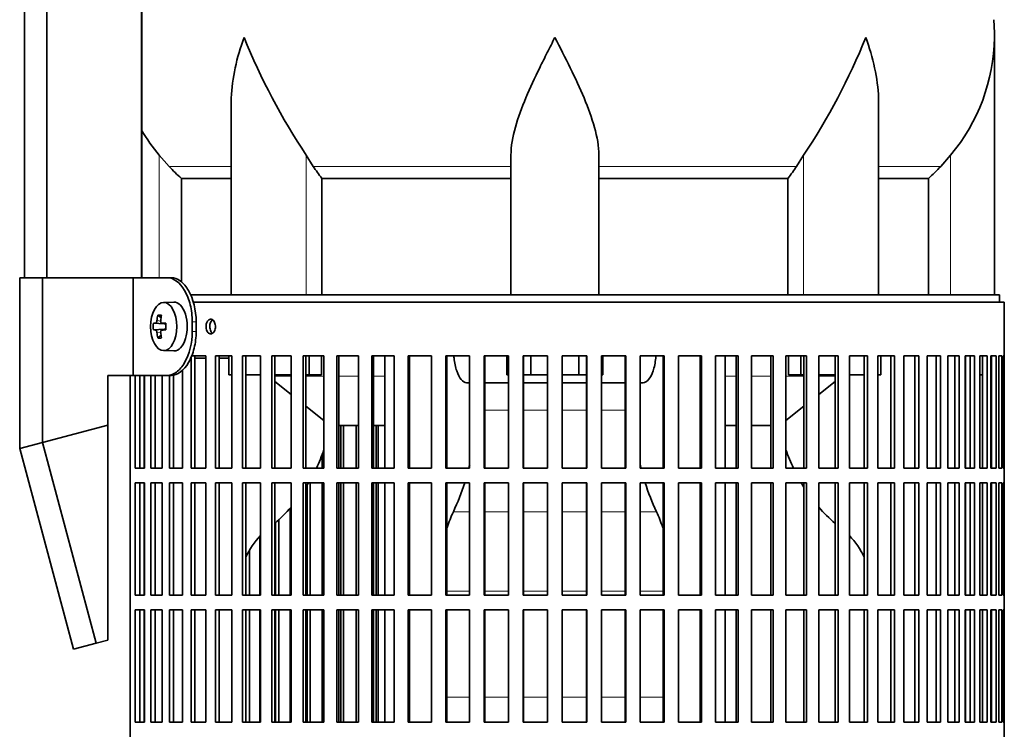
# Model space of a CAD drawing. Header units: millimetres. Extents: x -303 to -74, y -428 to 1006.
# Tile 15 of 26: x -127 to -87, y 252 to 281. Entities that reach past the tile are written whole.
import ezdxf

# ---------------------------------------------------------------- set-up
doc = ezdxf.new("R2010")
doc.units = ezdxf.units.MM
for name, color, linetype in [('LOW_134-18', 7, 'Continuous'), ('M5X8_UNI7687', 7, 'Continuous'), ('VSI134_DIFFUSORE', 7, 'Continuous'), ('VSI134_FILTRO_A', 7, 'Continuous'), ('VSI134_FILTRO_B', 7, 'Continuous'), ('VSI134_SUPPORTO_', 7, 'Continuous'), ('VSI134_TERMINALE', 7, 'Continuous')]:
    doc.layers.add(name, color=color, linetype=linetype)

# ---------------------------------------------------------------- blocks, each defined once
blk = doc.blocks.new('SE3')
at = {"layer": 'LOW_134-18', "color": 7, "linetype": 'Continuous', "lineweight": 35}
for p, q in [((-127.078, 270.577), (-127.078, 795.877)), ((-126.169, 270.577), (-126.169, 795.877)), ((-122.291, 795.877), (-122.291, 270.577)), ((-122.277, 296.877), (-122.277, 270.577))]:
    blk.add_line(p, q, dxfattribs=at)
at = {"layer": 'M5X8_UNI7687', "color": 7, "linetype": 'Continuous', "lineweight": 35}
for p, q in [((-120.974, 269.577), (-121.393, 269.563)), ((-121.626, 269.044), (-121.494, 268.936)), ((-121.805, 268.716), (-121.36, 268.684)), ((-121.457, 268.72), (-121.297, 268.702)), ((-121.805, 268.439), (-121.36, 268.47)), ((-121.626, 268.11), (-121.494, 268.218)), ((-121.297, 268.453), (-121.457, 268.435)), ((-121.393, 267.591), (-120.974, 267.577))]:
    blk.add_line(p, q, dxfattribs=at)
at = {"layer": 'M5X8_UNI7687', "color": 4, "linetype": 'Continuous', "lineweight": 9}
for p, q in [((-121.36, 268.684), (-121.717, 268.719)), ((-121.662, 268.819), (-121.504, 268.803)), ((-121.453, 268.719), (-121.297, 268.702)), ((-121.717, 268.435), (-121.36, 268.47)), ((-121.506, 268.351), (-121.662, 268.336)), ((-121.297, 268.453), (-121.453, 268.435))]:
    blk.add_line(p, q, dxfattribs=at)
at = {"layer": 'M5X8_UNI7687', "color": 7, "linetype": 'Continuous', "lineweight": 35}
blk.add_arc((-119.957, 268.577), 1.854, 175.7167, 184.2833, dxfattribs=at)
blk.add_ellipse((-121.383, 268.577), major_axis=(0, -0.986), ratio=0.544639, dxfattribs=at)
for centre, major_axis, ratio, start_param, end_param in [((-120.964, 268.577), (0, -1), 0.544639, 0, 3.159643), ((-119.91, 268.577), (0, 2), 0.882948, 1.335108, 1.449667), ((-120.295, 267.965), (-1.585, 0.958), 0.318449, -0.559729, -0.410036), ((-119.943, 268.577), (0, 2), 0.788011, 1.335108, 1.449667), ((-119.926, 268.546), (-1.994, 0.146), 0.047468, -0.453089, -0.33853), ((-119.926, 268.546), (-1.994, 0.146), 0.047468, -0.809907, -0.695348), ((-121.362, 268.785), (0.195, -0.02), 0.510424, 4.771824, 5.100533), ((-120.628, 268.577), (0, 1.852), 0.361923, 1.49595, 1.645642), ((-119.926, 268.608), (-1.994, -0.146), 0.047468, 0.33853, 0.453089), ((-119.91, 268.577), (0, -2), 0.882948, 4.833518, 4.948078), ((-120.295, 269.19), (-1.585, -0.958), 0.318449, 0.410036, 0.559729), ((-119.943, 268.577), (0, -2), 0.788011, 4.833518, 4.948078), ((-119.926, 268.608), (-1.994, -0.146), 0.047468, 0.695348, 0.809907), ((-121.362, 268.37), (0.195, 0.02), 0.510424, 1.182652, 1.511361)]:
    blk.add_ellipse(centre, major_axis=major_axis, ratio=ratio, start_param=start_param, end_param=end_param, dxfattribs=at)
for points in [[(-121.717, 268.719), (-121.715, 268.719), (-121.712, 268.72), (-121.708, 268.721), (-121.703, 268.724), (-121.699, 268.727), (-121.695, 268.731), (-121.691, 268.736), (-121.687, 268.742), (-121.683, 268.749), (-121.679, 268.756), (-121.675, 268.764), (-121.672, 268.773), (-121.67, 268.781), (-121.667, 268.79), (-121.665, 268.799), (-121.664, 268.809), (-121.663, 268.815), (-121.662, 268.819)], [(-121.508, 268.819), (-121.508, 268.815), (-121.508, 268.809), (-121.508, 268.799), (-121.508, 268.79), (-121.507, 268.781), (-121.505, 268.773), (-121.502, 268.764), (-121.499, 268.756), (-121.496, 268.749), (-121.492, 268.742), (-121.487, 268.736), (-121.482, 268.731), (-121.477, 268.727), (-121.472, 268.724), (-121.466, 268.721), (-121.46, 268.72), (-121.456, 268.719), (-121.453, 268.719)], [(-121.662, 268.336), (-121.663, 268.339), (-121.664, 268.346), (-121.665, 268.356), (-121.667, 268.365), (-121.67, 268.373), (-121.672, 268.382), (-121.675, 268.39), (-121.679, 268.398), (-121.683, 268.406), (-121.687, 268.413), (-121.691, 268.419), (-121.695, 268.424), (-121.699, 268.428), (-121.703, 268.431), (-121.708, 268.433), (-121.712, 268.435), (-121.715, 268.435), (-121.717, 268.435)], [(-121.453, 268.435), (-121.456, 268.435), (-121.46, 268.435), (-121.466, 268.433), (-121.472, 268.431), (-121.477, 268.428), (-121.482, 268.424), (-121.487, 268.419), (-121.492, 268.413), (-121.496, 268.406), (-121.499, 268.398), (-121.502, 268.39), (-121.505, 268.382), (-121.507, 268.373), (-121.508, 268.365), (-121.508, 268.356), (-121.508, 268.346), (-121.508, 268.339), (-121.508, 268.336)]]:
    blk.add_open_spline(points, degree=3, dxfattribs=at)
at = {"layer": 'VSI134_DIFFUSORE', "color": 7, "linetype": 'Continuous', "lineweight": 35}
for p, q in [((-87.365, 269.877), (-87.365, 280.424)), ((-118.62, 277.748), (-118.62, 269.877)), ((-92.11, 269.877), (-92.11, 277.748)), ((-121.163, 275.137), (-121.565, 275.596)), ((-115.263, 275.137), (-115.547, 275.596)), ((-107.165, 269.877), (-107.165, 275.596)), ((-103.565, 269.877), (-103.565, 275.596)), ((-95.183, 275.596), (-95.467, 275.137)), ((-89.165, 275.596), (-89.567, 275.137)), ((-120.659, 274.648), (-118.62, 274.648)), ((-120.659, 270.404), (-120.659, 274.648)), ((-114.907, 274.648), (-107.165, 274.648)), ((-114.907, 269.877), (-114.907, 274.648)), ((-103.565, 274.648), (-95.823, 274.648)), ((-95.823, 274.648), (-95.823, 269.877)), ((-92.11, 274.648), (-90.07, 274.648)), ((-90.07, 274.648), (-90.07, 269.877))]:
    blk.add_line(p, q, dxfattribs=at)
at = {"layer": 'VSI134_DIFFUSORE', "color": 4, "linetype": 'Continuous', "lineweight": 9}
for p, q in [((-121.565, 270.577), (-121.565, 275.596)), ((-115.547, 269.877), (-115.547, 275.596)), ((-95.183, 269.877), (-95.183, 275.596)), ((-89.165, 269.877), (-89.165, 275.596)), ((-118.62, 275.137), (-121.163, 275.137)), ((-107.165, 275.137), (-115.263, 275.137)), ((-103.565, 275.137), (-95.467, 275.137)), ((-92.11, 275.137), (-89.567, 275.137))]:
    blk.add_line(p, q, dxfattribs=at)
at = {"layer": 'VSI134_DIFFUSORE', "color": 7, "linetype": 'Continuous', "lineweight": 35}
for centre, radius, start, end in [((-95.065, 280.422), 7.7, 359.9861, 5.4174), ((-92.928, 290.611), 27.149, 202.0412, 213.5763), ((-117.801, 290.611), 27.149, 326.4237, 337.9588), ((-95.103, 280.56), 7.74, 320.1094, 358.9842), ((-115.627, 280.56), 7.74, 210.5496, 219.8906), ((-108.64, 279.581), 7.975, 213.8582, 218.2062), ((-102.09, 279.581), 7.975, 321.7938, 326.1418)]:
    blk.add_arc(centre, radius, start, end, dxfattribs=at)
for points, knots in [([(-118.62, 277.747), (-118.62, 277.812), (-118.619, 277.876), (-118.589, 278.75), (-118.392, 279.593), (-118.093, 280.422)], [0.4601729, 0.4601729, 0.4601729, 0.4601729, 0.5, 0.5, 1, 1, 1, 1]), ([(-107.165, 275.596), (-107.165, 275.963), (-107.093, 276.351), (-106.873, 277.138), (-106.725, 277.541), (-106.381, 278.361), (-106.19, 278.769), (-105.889, 279.385), (-105.786, 279.591), (-105.577, 280.005), (-105.47, 280.216), (-105.365, 280.422)], [0, 0, 0, 0, 0.25, 0.25, 0.5, 0.5, 0.75, 0.75, 0.875, 0.875, 1, 1, 1, 1]), ([(-103.565, 275.596), (-103.565, 275.963), (-103.635, 276.343), (-103.855, 277.134), (-104.004, 277.536), (-104.512, 278.751), (-104.942, 279.592), (-105.365, 280.422)], [0, 0, 0, 0, 0.25, 0.25, 0.5, 0.5, 1, 1, 1, 1]), ([(-92.11, 277.747), (-92.11, 277.812), (-92.111, 277.876), (-92.141, 278.75), (-92.338, 279.593), (-92.637, 280.422)], [0.4601729, 0.4601729, 0.4601729, 0.4601729, 0.5, 0.5, 1, 1, 1, 1])]:
    blk.add_open_spline(points, degree=3, knots=knots, dxfattribs=at)
for points in [[(-120.659, 274.648), (-120.834, 274.805), (-121.001, 274.968), (-121.163, 275.137)], [(-89.567, 275.137), (-89.728, 274.968), (-89.896, 274.805), (-90.07, 274.648)]]:
    blk.add_open_spline(points, degree=3, dxfattribs=at)
at = {"layer": 'VSI134_FILTRO_A', "color": 7, "linetype": 'Continuous', "lineweight": 35}
for p, q in [((-86.965, 269.577), (-120.184, 269.577)), ((-86.965, 229.377), (-86.965, 269.577)), ((-119.653, 267.377), (-120.262, 267.377)), ((-120.262, 267.323), (-120.262, 262.777)), ((-120.103, 267.377), (-120.103, 262.777)), ((-119.653, 267.377), (-119.653, 262.777)), ((-119.264, 267.377), (-119.264, 262.777)), ((-118.588, 267.377), (-119.264, 267.377)), ((-119.116, 267.377), (-119.116, 262.777)), ((-118.588, 267.377), (-118.588, 262.777)), ((-118.16, 267.377), (-118.16, 262.777)), ((-117.423, 267.377), (-118.16, 267.377)), ((-118.025, 267.377), (-118.025, 262.777)), ((-117.423, 267.377), (-117.423, 262.777)), ((-116.959, 267.377), (-116.959, 262.777)), ((-116.165, 267.377), (-116.959, 267.377)), ((-116.837, 267.377), (-116.837, 262.777)), ((-116.165, 267.377), (-116.165, 262.777)), ((-115.669, 267.377), (-115.669, 262.777)), ((-114.826, 267.377), (-115.669, 267.377)), ((-115.562, 267.377), (-115.562, 262.777)), ((-114.826, 267.377), (-114.826, 262.777)), ((-114.301, 267.377), (-114.301, 262.777)), ((-113.414, 267.377), (-114.301, 267.377)), ((-114.209, 267.377), (-114.209, 262.777)), ((-113.414, 267.377), (-113.414, 262.777)), ((-112.866, 267.377), (-112.866, 262.777)), ((-111.942, 267.377), (-112.866, 267.377)), ((-112.789, 267.377), (-112.789, 262.777)), ((-111.942, 267.377), (-111.942, 262.777)), ((-111.373, 267.377), (-111.373, 262.777)), ((-110.419, 267.377), (-111.373, 267.377)), ((-111.313, 267.377), (-111.313, 262.777)), ((-110.419, 267.377), (-110.419, 262.777)), ((-109.834, 267.377), (-109.834, 262.777)), ((-108.858, 267.377), (-109.834, 267.377)), ((-109.791, 267.377), (-109.791, 262.777)), ((-108.858, 267.377), (-108.858, 262.777)), ((-108.261, 267.377), (-108.261, 262.777)), ((-107.27, 267.377), (-108.261, 267.377)), ((-108.235, 267.377), (-108.235, 262.777)), ((-107.27, 267.377), (-107.27, 262.777)), ((-106.667, 267.377), (-106.667, 262.777)), ((-105.668, 267.377), (-106.667, 267.377)), ((-106.658, 267.377), (-106.658, 262.777)), ((-105.668, 267.377), (-105.668, 262.777)), ((-105.062, 267.377), (-105.062, 262.777)), ((-104.063, 267.377), (-105.062, 267.377)), ((-104.072, 267.377), (-104.072, 262.777)), ((-104.063, 267.377), (-104.063, 262.777)), ((-103.46, 267.377), (-103.46, 262.777)), ((-102.468, 267.377), (-103.46, 267.377)), ((-102.494, 267.377), (-102.494, 262.777)), ((-102.468, 267.377), (-102.468, 262.777)), ((-101.872, 267.377), (-101.872, 262.777)), ((-100.896, 267.377), (-101.872, 267.377)), ((-100.939, 267.377), (-100.939, 262.777)), ((-100.896, 267.377), (-100.896, 262.777)), ((-100.311, 267.377), (-100.311, 262.777)), ((-99.357, 267.377), (-100.311, 267.377)), ((-99.417, 267.377), (-99.417, 262.777)), ((-99.357, 267.377), (-99.357, 262.777)), ((-98.788, 267.377), (-98.788, 262.777)), ((-97.864, 267.377), (-98.788, 267.377)), ((-97.941, 267.377), (-97.941, 262.777)), ((-97.864, 267.377), (-97.864, 262.777)), ((-97.315, 267.377), (-97.315, 262.777)), ((-96.428, 267.377), (-97.315, 267.377)), ((-96.521, 267.377), (-96.521, 262.777)), ((-96.428, 267.377), (-96.428, 262.777)), ((-95.904, 267.377), (-95.904, 262.777)), ((-95.061, 267.377), (-95.904, 267.377)), ((-95.168, 267.377), (-95.168, 262.777)), ((-95.061, 267.377), (-95.061, 262.777)), ((-94.564, 267.377), (-94.564, 262.777)), ((-93.771, 267.377), (-94.564, 267.377)), ((-93.893, 267.377), (-93.893, 262.777)), ((-93.771, 267.377), (-93.771, 262.777)), ((-93.307, 267.377), (-93.307, 262.777)), ((-92.57, 267.377), (-93.307, 267.377)), ((-92.705, 267.377), (-92.705, 262.777)), ((-92.57, 267.377), (-92.57, 262.777)), ((-91.466, 267.377), (-92.142, 267.377)), ((-92.142, 267.377), (-92.142, 262.777)), ((-91.614, 267.377), (-91.614, 262.777)), ((-91.466, 267.377), (-91.466, 262.777)), ((-90.468, 267.377), (-91.077, 267.377)), ((-91.077, 267.377), (-91.077, 262.777)), ((-90.627, 267.377), (-90.627, 262.777)), ((-90.468, 267.377), (-90.468, 262.777)), ((-89.584, 267.377), (-90.121, 267.377)), ((-90.121, 267.377), (-90.121, 262.777)), ((-89.752, 267.377), (-89.752, 262.777)), ((-89.584, 267.377), (-89.584, 262.777)), ((-88.819, 267.377), (-89.281, 267.377)), ((-89.281, 267.377), (-89.281, 262.777)), ((-88.997, 267.377), (-88.997, 262.777)), ((-88.819, 267.377), (-88.819, 262.777)), ((-88.18, 267.377), (-88.563, 267.377)), ((-88.563, 267.377), (-88.563, 262.777)), ((-88.365, 267.377), (-88.365, 262.777)), ((-88.18, 267.377), (-88.18, 262.777)), ((-87.673, 267.377), (-87.973, 267.377)), ((-87.973, 267.377), (-87.973, 262.777)), ((-87.863, 267.377), (-87.863, 262.777)), ((-87.673, 267.377), (-87.673, 262.777)), ((-87.299, 267.377), (-87.516, 267.377)), ((-87.516, 267.377), (-87.516, 262.777)), ((-87.495, 267.377), (-87.495, 262.777)), ((-87.299, 267.377), (-87.299, 262.777)), ((-87.064, 267.377), (-87.194, 267.377)), ((-87.194, 267.377), (-87.194, 262.777)), ((-87.064, 267.377), (-87.064, 262.777)), ((-86.967, 267.377), (-87.011, 267.377)), ((-87.011, 267.377), (-87.011, 262.777)), ((-86.967, 267.377), (-86.967, 262.777)), ((-122.762, 266.577), (-122.762, 231.132)), ((-122.549, 266.577), (-122.549, 262.777)), ((-122.364, 266.577), (-122.364, 262.777)), ((-122.167, 266.577), (-122.167, 262.777)), ((-121.911, 266.577), (-121.911, 262.777)), ((-121.733, 266.577), (-121.733, 262.777)), ((-121.449, 266.577), (-121.449, 262.777)), ((-121.146, 266.577), (-121.146, 262.777)), ((-120.977, 266.596), (-120.977, 262.777)), ((-120.609, 266.796), (-120.609, 262.777)), ((-122.167, 262.777), (-122.549, 262.777)), ((-121.449, 262.777), (-121.911, 262.777)), ((-120.609, 262.777), (-121.146, 262.777)), ((-119.653, 262.777), (-120.262, 262.777)), ((-118.588, 262.777), (-119.264, 262.777)), ((-117.423, 262.777), (-118.16, 262.777)), ((-116.165, 262.777), (-116.959, 262.777)), ((-114.826, 262.777), (-115.669, 262.777)), ((-113.414, 262.777), (-114.301, 262.777)), ((-111.942, 262.777), (-112.866, 262.777)), ((-110.419, 262.777), (-111.373, 262.777)), ((-108.858, 262.777), (-109.834, 262.777)), ((-107.27, 262.777), (-108.261, 262.777)), ((-105.668, 262.777), (-106.667, 262.777)), ((-104.063, 262.777), (-105.062, 262.777)), ((-102.468, 262.777), (-103.46, 262.777)), ((-100.896, 262.777), (-101.872, 262.777)), ((-99.357, 262.777), (-100.311, 262.777)), ((-97.864, 262.777), (-98.788, 262.777)), ((-96.428, 262.777), (-97.315, 262.777)), ((-95.061, 262.777), (-95.904, 262.777)), ((-93.771, 262.777), (-94.564, 262.777)), ((-92.57, 262.777), (-93.307, 262.777)), ((-91.466, 262.777), (-92.142, 262.777)), ((-90.468, 262.777), (-91.077, 262.777)), ((-89.584, 262.777), (-90.121, 262.777)), ((-88.819, 262.777), (-89.281, 262.777)), ((-88.18, 262.777), (-88.563, 262.777)), ((-87.673, 262.777), (-87.973, 262.777)), ((-87.299, 262.777), (-87.516, 262.777)), ((-87.064, 262.777), (-87.194, 262.777)), ((-86.967, 262.777), (-87.011, 262.777)), ((-122.549, 262.177), (-122.549, 257.577)), ((-122.167, 262.177), (-122.549, 262.177)), ((-122.364, 262.177), (-122.364, 257.577)), ((-122.167, 262.177), (-122.167, 257.577)), ((-121.911, 262.177), (-121.911, 257.577)), ((-121.449, 262.177), (-121.911, 262.177)), ((-121.733, 262.177), (-121.733, 257.577)), ((-121.449, 262.177), (-121.449, 257.577)), ((-121.146, 262.177), (-121.146, 257.577)), ((-120.609, 262.177), (-121.146, 262.177)), ((-120.977, 262.177), (-120.977, 257.577)), ((-120.609, 262.177), (-120.609, 257.577)), ((-120.262, 262.177), (-120.262, 257.577)), ((-119.653, 262.177), (-120.262, 262.177)), ((-120.103, 262.177), (-120.103, 257.577)), ((-119.653, 262.177), (-119.653, 257.577)), ((-119.264, 262.177), (-119.264, 257.577)), ((-118.588, 262.177), (-119.264, 262.177)), ((-119.116, 262.177), (-119.116, 257.577)), ((-118.588, 262.177), (-118.588, 257.577)), ((-118.16, 262.177), (-118.16, 257.577)), ((-117.423, 262.177), (-118.16, 262.177)), ((-118.025, 262.177), (-118.025, 257.577)), ((-117.423, 262.177), (-117.423, 257.577)), ((-116.959, 262.177), (-116.959, 257.577)), ((-116.165, 262.177), (-116.959, 262.177)), ((-116.837, 262.177), (-116.837, 257.577)), ((-116.165, 262.177), (-116.165, 257.577)), ((-115.669, 262.177), (-115.669, 257.577)), ((-114.826, 262.177), (-115.669, 262.177)), ((-115.562, 262.177), (-115.562, 257.577)), ((-114.826, 262.177), (-114.826, 257.577)), ((-114.301, 262.177), (-114.301, 257.577)), ((-113.414, 262.177), (-114.301, 262.177)), ((-114.209, 262.177), (-114.209, 257.577)), ((-113.414, 262.177), (-113.414, 257.577)), ((-112.866, 262.177), (-112.866, 257.577)), ((-111.942, 262.177), (-112.866, 262.177)), ((-112.789, 262.177), (-112.789, 257.577)), ((-111.942, 262.177), (-111.942, 257.577)), ((-111.373, 262.177), (-111.373, 257.577)), ((-110.419, 262.177), (-111.373, 262.177)), ((-111.313, 262.177), (-111.313, 257.577)), ((-110.419, 262.177), (-110.419, 257.577)), ((-109.834, 262.177), (-109.834, 257.577)), ((-108.858, 262.177), (-109.834, 262.177)), ((-109.791, 262.177), (-109.791, 257.577)), ((-108.858, 262.177), (-108.858, 257.577)), ((-108.261, 262.177), (-108.261, 257.577)), ((-107.27, 262.177), (-108.261, 262.177)), ((-108.235, 262.177), (-108.235, 257.577)), ((-107.27, 262.177), (-107.27, 257.577)), ((-106.667, 262.177), (-106.667, 257.577)), ((-105.668, 262.177), (-106.667, 262.177)), ((-106.658, 262.177), (-106.658, 257.577)), ((-105.668, 262.177), (-105.668, 257.577)), ((-105.062, 262.177), (-105.062, 257.577)), ((-104.063, 262.177), (-105.062, 262.177)), ((-104.072, 262.177), (-104.072, 257.577)), ((-104.063, 262.177), (-104.063, 257.577)), ((-103.46, 262.177), (-103.46, 257.577)), ((-102.468, 262.177), (-103.46, 262.177)), ((-102.494, 262.177), (-102.494, 257.577)), ((-102.468, 262.177), (-102.468, 257.577)), ((-101.872, 262.177), (-101.872, 257.577)), ((-100.896, 262.177), (-101.872, 262.177)), ((-100.939, 262.177), (-100.939, 257.577)), ((-100.896, 262.177), (-100.896, 257.577)), ((-100.311, 262.177), (-100.311, 257.577)), ((-99.357, 262.177), (-100.311, 262.177)), ((-99.417, 262.177), (-99.417, 257.577)), ((-99.357, 262.177), (-99.357, 257.577)), ((-98.788, 262.177), (-98.788, 257.577)), ((-97.864, 262.177), (-98.788, 262.177)), ((-97.941, 262.177), (-97.941, 257.577)), ((-97.864, 262.177), (-97.864, 257.577)), ((-97.315, 262.177), (-97.315, 257.577)), ((-96.428, 262.177), (-97.315, 262.177)), ((-96.521, 262.177), (-96.521, 257.577)), ((-96.428, 262.177), (-96.428, 257.577)), ((-95.904, 262.177), (-95.904, 257.577)), ((-95.061, 262.177), (-95.904, 262.177)), ((-95.168, 262.177), (-95.168, 257.577)), ((-95.061, 262.177), (-95.061, 257.577)), ((-94.564, 262.177), (-94.564, 257.577)), ((-93.771, 262.177), (-94.564, 262.177)), ((-93.893, 262.177), (-93.893, 257.577)), ((-93.771, 262.177), (-93.771, 257.577)), ((-93.307, 262.177), (-93.307, 257.577)), ((-92.57, 262.177), (-93.307, 262.177)), ((-92.705, 262.177), (-92.705, 257.577)), ((-92.57, 262.177), (-92.57, 257.577)), ((-91.466, 262.177), (-92.142, 262.177)), ((-92.142, 262.177), (-92.142, 257.577)), ((-91.614, 262.177), (-91.614, 257.577)), ((-91.466, 262.177), (-91.466, 257.577)), ((-90.468, 262.177), (-91.077, 262.177)), ((-91.077, 262.177), (-91.077, 257.577)), ((-90.627, 262.177), (-90.627, 257.577)), ((-90.468, 262.177), (-90.468, 257.577)), ((-89.584, 262.177), (-90.121, 262.177)), ((-90.121, 262.177), (-90.121, 257.577)), ((-89.752, 262.177), (-89.752, 257.577)), ((-89.584, 262.177), (-89.584, 257.577)), ((-88.819, 262.177), (-89.281, 262.177)), ((-89.281, 262.177), (-89.281, 257.577)), ((-88.997, 262.177), (-88.997, 257.577)), ((-88.819, 262.177), (-88.819, 257.577)), ((-88.18, 262.177), (-88.563, 262.177)), ((-88.563, 262.177), (-88.563, 257.577)), ((-88.365, 262.177), (-88.365, 257.577)), ((-88.18, 262.177), (-88.18, 257.577)), ((-87.673, 262.177), (-87.973, 262.177)), ((-87.973, 262.177), (-87.973, 257.577)), ((-87.863, 262.177), (-87.863, 257.577)), ((-87.673, 262.177), (-87.673, 257.577)), ((-87.299, 262.177), (-87.516, 262.177)), ((-87.516, 262.177), (-87.516, 257.577)), ((-87.495, 262.177), (-87.495, 257.577)), ((-87.299, 262.177), (-87.299, 257.577)), ((-87.064, 262.177), (-87.194, 262.177)), ((-87.194, 262.177), (-87.194, 257.577)), ((-87.064, 262.177), (-87.064, 257.577)), ((-86.967, 262.177), (-87.011, 262.177)), ((-87.011, 262.177), (-87.011, 257.577)), ((-86.967, 262.177), (-86.967, 257.577)), ((-122.167, 257.577), (-122.549, 257.577)), ((-121.449, 257.577), (-121.911, 257.577)), ((-120.609, 257.577), (-121.146, 257.577)), ((-119.653, 257.577), (-120.262, 257.577)), ((-118.588, 257.577), (-119.264, 257.577)), ((-117.423, 257.577), (-118.16, 257.577)), ((-116.165, 257.577), (-116.959, 257.577)), ((-114.826, 257.577), (-115.669, 257.577)), ((-113.414, 257.577), (-114.301, 257.577)), ((-111.942, 257.577), (-112.866, 257.577)), ((-110.419, 257.577), (-111.373, 257.577)), ((-108.858, 257.577), (-109.834, 257.577)), ((-107.27, 257.577), (-108.261, 257.577)), ((-105.668, 257.577), (-106.667, 257.577)), ((-104.063, 257.577), (-105.062, 257.577)), ((-102.468, 257.577), (-103.46, 257.577)), ((-100.896, 257.577), (-101.872, 257.577)), ((-99.357, 257.577), (-100.311, 257.577)), ((-97.864, 257.577), (-98.788, 257.577)), ((-96.428, 257.577), (-97.315, 257.577)), ((-95.061, 257.577), (-95.904, 257.577)), ((-93.771, 257.577), (-94.564, 257.577)), ((-92.57, 257.577), (-93.307, 257.577)), ((-91.466, 257.577), (-92.142, 257.577)), ((-90.468, 257.577), (-91.077, 257.577)), ((-89.584, 257.577), (-90.121, 257.577)), ((-88.819, 257.577), (-89.281, 257.577)), ((-88.18, 257.577), (-88.563, 257.577)), ((-87.673, 257.577), (-87.973, 257.577)), ((-87.299, 257.577), (-87.516, 257.577)), ((-87.064, 257.577), (-87.194, 257.577)), ((-86.967, 257.577), (-87.011, 257.577)), ((-122.549, 256.977), (-122.549, 252.377)), ((-122.167, 256.977), (-122.549, 256.977)), ((-122.364, 256.977), (-122.364, 252.377)), ((-122.167, 256.977), (-122.167, 252.377)), ((-121.911, 256.977), (-121.911, 252.377)), ((-121.449, 256.977), (-121.911, 256.977)), ((-121.733, 256.977), (-121.733, 252.377)), ((-121.449, 256.977), (-121.449, 252.377)), ((-121.146, 256.977), (-121.146, 252.377)), ((-120.609, 256.977), (-121.146, 256.977)), ((-120.977, 256.977), (-120.977, 252.377)), ((-120.609, 256.977), (-120.609, 252.377)), ((-120.262, 256.977), (-120.262, 252.377)), ((-119.653, 256.977), (-120.262, 256.977)), ((-120.103, 256.977), (-120.103, 252.377)), ((-119.653, 256.977), (-119.653, 252.377)), ((-119.264, 256.977), (-119.264, 252.377)), ((-118.588, 256.977), (-119.264, 256.977)), ((-119.116, 256.977), (-119.116, 252.377)), ((-118.588, 256.977), (-118.588, 252.377)), ((-118.16, 256.977), (-118.16, 252.377)), ((-117.423, 256.977), (-118.16, 256.977)), ((-118.025, 256.977), (-118.025, 252.377)), ((-117.423, 256.977), (-117.423, 252.377)), ((-116.959, 256.977), (-116.959, 252.377)), ((-116.165, 256.977), (-116.959, 256.977)), ((-116.837, 256.977), (-116.837, 252.377)), ((-116.165, 256.977), (-116.165, 252.377)), ((-115.669, 256.977), (-115.669, 252.377)), ((-114.826, 256.977), (-115.669, 256.977)), ((-115.562, 256.977), (-115.562, 252.377)), ((-114.826, 256.977), (-114.826, 252.377)), ((-114.301, 256.977), (-114.301, 252.377)), ((-113.414, 256.977), (-114.301, 256.977)), ((-114.209, 256.977), (-114.209, 252.377)), ((-113.414, 256.977), (-113.414, 252.377)), ((-112.866, 256.977), (-112.866, 252.377)), ((-111.942, 256.977), (-112.866, 256.977)), ((-112.789, 256.977), (-112.789, 252.377)), ((-111.942, 256.977), (-111.942, 252.377)), ((-111.373, 256.977), (-111.373, 252.377)), ((-110.419, 256.977), (-111.373, 256.977)), ((-111.313, 256.977), (-111.313, 252.377)), ((-110.419, 256.977), (-110.419, 252.377)), ((-109.834, 256.977), (-109.834, 252.377)), ((-108.858, 256.977), (-109.834, 256.977)), ((-109.791, 256.977), (-109.791, 252.377)), ((-108.858, 256.977), (-108.858, 252.377)), ((-108.261, 256.977), (-108.261, 252.377)), ((-107.27, 256.977), (-108.261, 256.977)), ((-108.235, 256.977), (-108.235, 252.377)), ((-107.27, 256.977), (-107.27, 252.377)), ((-106.667, 256.977), (-106.667, 252.377)), ((-105.668, 256.977), (-106.667, 256.977)), ((-106.658, 256.977), (-106.658, 252.377)), ((-105.668, 256.977), (-105.668, 252.377)), ((-105.062, 256.977), (-105.062, 252.377)), ((-104.063, 256.977), (-105.062, 256.977)), ((-104.072, 256.977), (-104.072, 252.377)), ((-104.063, 256.977), (-104.063, 252.377)), ((-103.46, 256.977), (-103.46, 252.377)), ((-102.468, 256.977), (-103.46, 256.977)), ((-102.494, 256.977), (-102.494, 252.377)), ((-102.468, 256.977), (-102.468, 252.377)), ((-101.872, 256.977), (-101.872, 252.377)), ((-100.896, 256.977), (-101.872, 256.977)), ((-100.939, 256.977), (-100.939, 252.377)), ((-100.896, 256.977), (-100.896, 252.377)), ((-100.311, 256.977), (-100.311, 252.377)), ((-99.357, 256.977), (-100.311, 256.977)), ((-99.417, 256.977), (-99.417, 252.377)), ((-99.357, 256.977), (-99.357, 252.377)), ((-98.788, 256.977), (-98.788, 252.377)), ((-97.864, 256.977), (-98.788, 256.977)), ((-97.941, 256.977), (-97.941, 252.377)), ((-97.864, 256.977), (-97.864, 252.377)), ((-97.315, 256.977), (-97.315, 252.377)), ((-96.428, 256.977), (-97.315, 256.977)), ((-96.521, 256.977), (-96.521, 252.377)), ((-96.428, 256.977), (-96.428, 252.377)), ((-95.904, 256.977), (-95.904, 252.377)), ((-95.061, 256.977), (-95.904, 256.977)), ((-95.168, 256.977), (-95.168, 252.377)), ((-95.061, 256.977), (-95.061, 252.377)), ((-94.564, 256.977), (-94.564, 252.377)), ((-93.771, 256.977), (-94.564, 256.977)), ((-93.893, 256.977), (-93.893, 252.377)), ((-93.771, 256.977), (-93.771, 252.377)), ((-93.307, 256.977), (-93.307, 252.377)), ((-92.57, 256.977), (-93.307, 256.977)), ((-92.705, 256.977), (-92.705, 252.377)), ((-92.57, 256.977), (-92.57, 252.377)), ((-91.466, 256.977), (-92.142, 256.977)), ((-92.142, 256.977), (-92.142, 252.377)), ((-91.614, 256.977), (-91.614, 252.377)), ((-91.466, 256.977), (-91.466, 252.377)), ((-90.468, 256.977), (-91.077, 256.977)), ((-91.077, 256.977), (-91.077, 252.377)), ((-90.627, 256.977), (-90.627, 252.377)), ((-90.468, 256.977), (-90.468, 252.377)), ((-89.584, 256.977), (-90.121, 256.977)), ((-90.121, 256.977), (-90.121, 252.377)), ((-89.752, 256.977), (-89.752, 252.377)), ((-89.584, 256.977), (-89.584, 252.377)), ((-88.819, 256.977), (-89.281, 256.977)), ((-89.281, 256.977), (-89.281, 252.377)), ((-88.997, 256.977), (-88.997, 252.377)), ((-88.819, 256.977), (-88.819, 252.377)), ((-88.18, 256.977), (-88.563, 256.977)), ((-88.563, 256.977), (-88.563, 252.377)), ((-88.365, 256.977), (-88.365, 252.377)), ((-88.18, 256.977), (-88.18, 252.377)), ((-87.673, 256.977), (-87.973, 256.977)), ((-87.973, 256.977), (-87.973, 252.377)), ((-87.863, 256.977), (-87.863, 252.377)), ((-87.673, 256.977), (-87.673, 252.377)), ((-87.299, 256.977), (-87.516, 256.977)), ((-87.516, 256.977), (-87.516, 252.377)), ((-87.495, 256.977), (-87.495, 252.377)), ((-87.299, 256.977), (-87.299, 252.377)), ((-87.064, 256.977), (-87.194, 256.977)), ((-87.194, 256.977), (-87.194, 252.377)), ((-87.064, 256.977), (-87.064, 252.377)), ((-86.967, 256.977), (-87.011, 256.977)), ((-87.011, 256.977), (-87.011, 252.377)), ((-86.967, 256.977), (-86.967, 252.377)), ((-122.167, 252.377), (-122.549, 252.377)), ((-121.449, 252.377), (-121.911, 252.377)), ((-120.609, 252.377), (-121.146, 252.377)), ((-119.653, 252.377), (-120.262, 252.377)), ((-118.588, 252.377), (-119.264, 252.377)), ((-117.423, 252.377), (-118.16, 252.377)), ((-116.165, 252.377), (-116.959, 252.377)), ((-114.826, 252.377), (-115.669, 252.377)), ((-113.414, 252.377), (-114.301, 252.377)), ((-111.942, 252.377), (-112.866, 252.377)), ((-110.419, 252.377), (-111.373, 252.377)), ((-108.858, 252.377), (-109.834, 252.377)), ((-107.27, 252.377), (-108.261, 252.377)), ((-105.668, 252.377), (-106.667, 252.377)), ((-104.063, 252.377), (-105.062, 252.377)), ((-102.468, 252.377), (-103.46, 252.377)), ((-100.896, 252.377), (-101.872, 252.377)), ((-99.357, 252.377), (-100.311, 252.377)), ((-97.864, 252.377), (-98.788, 252.377)), ((-96.428, 252.377), (-97.315, 252.377)), ((-95.061, 252.377), (-95.904, 252.377)), ((-93.771, 252.377), (-94.564, 252.377)), ((-92.57, 252.377), (-93.307, 252.377)), ((-91.466, 252.377), (-92.142, 252.377)), ((-90.468, 252.377), (-91.077, 252.377)), ((-89.584, 252.377), (-90.121, 252.377)), ((-88.819, 252.377), (-89.281, 252.377)), ((-88.18, 252.377), (-88.563, 252.377)), ((-87.673, 252.377), (-87.973, 252.377)), ((-87.299, 252.377), (-87.516, 252.377)), ((-87.064, 252.377), (-87.194, 252.377)), ((-86.967, 252.377), (-87.011, 252.377))]:
    blk.add_line(p, q, dxfattribs=at)
for points, knots in [([(-119.651, 268.577), (-119.651, 268.611), (-119.647, 268.645), (-119.64, 268.677), (-119.633, 268.708), (-119.623, 268.738), (-119.61, 268.765), (-119.596, 268.791), (-119.58, 268.814), (-119.562, 268.832), (-119.544, 268.849), (-119.523, 268.863), (-119.502, 268.87), (-119.481, 268.877), (-119.459, 268.879), (-119.438, 268.875), (-119.416, 268.871), (-119.395, 268.862), (-119.375, 268.847), (-119.356, 268.832), (-119.337, 268.812), (-119.322, 268.788), (-119.307, 268.764), (-119.294, 268.736), (-119.284, 268.706), (-119.275, 268.676), (-119.269, 268.642), (-119.266, 268.609), (-119.266, 268.598), (-119.265, 268.588), (-119.265, 268.577), (-119.265, 268.544), (-119.269, 268.51), (-119.276, 268.478), (-119.284, 268.446), (-119.295, 268.416), (-119.308, 268.39), (-119.322, 268.364), (-119.339, 268.341), (-119.357, 268.323), (-119.376, 268.305), (-119.397, 268.292), (-119.418, 268.285), (-119.439, 268.277), (-119.461, 268.275), (-119.482, 268.279), (-119.504, 268.283), (-119.525, 268.293), (-119.544, 268.308), (-119.563, 268.322), (-119.581, 268.342), (-119.596, 268.366), (-119.611, 268.39), (-119.624, 268.418), (-119.633, 268.449), (-119.642, 268.479), (-119.648, 268.512), (-119.65, 268.546), (-119.651, 268.556), (-119.651, 268.567), (-119.651, 268.577)], [0, 0, 0, 0, 0.053705, 0.053705, 0.053705, 0.107409, 0.107409, 0.107409, 0.161118, 0.161118, 0.161118, 0.21483, 0.21483, 0.21483, 0.268537, 0.268537, 0.268537, 0.322238, 0.322238, 0.322238, 0.375943, 0.375943, 0.375943, 0.429653, 0.429653, 0.429653, 0.483364, 0.483364, 0.483364, 0.5, 0.5, 0.5, 0.553705, 0.553705, 0.553705, 0.607409, 0.607409, 0.607409, 0.661118, 0.661118, 0.661118, 0.71483, 0.71483, 0.71483, 0.768537, 0.768537, 0.768537, 0.822238, 0.822238, 0.822238, 0.875943, 0.875943, 0.875943, 0.929653, 0.929653, 0.929653, 0.983364, 0.983364, 0.983364, 1, 1, 1, 1]), ([(-119.384, 268.852), (-119.386, 268.851), (-119.389, 268.849), (-119.391, 268.847), (-119.41, 268.832), (-119.428, 268.812), (-119.443, 268.788), (-119.458, 268.764), (-119.471, 268.736), (-119.48, 268.706), (-119.489, 268.676), (-119.495, 268.642), (-119.497, 268.609), (-119.497, 268.598), (-119.498, 268.588), (-119.498, 268.577), (-119.498, 268.544), (-119.494, 268.51), (-119.487, 268.478), (-119.48, 268.446), (-119.47, 268.416), (-119.456, 268.39), (-119.443, 268.364), (-119.427, 268.341), (-119.409, 268.323), (-119.401, 268.315), (-119.393, 268.309), (-119.384, 268.303)], [0.3155206, 0.3155206, 0.3155206, 0.3155206, 0.3222379, 0.3222379, 0.3222379, 0.3759422, 0.3759422, 0.3759422, 0.429653, 0.429653, 0.429653, 0.483364, 0.483364, 0.483364, 0.5, 0.5, 0.5, 0.5537044, 0.5537044, 0.5537044, 0.6074086, 0.6074086, 0.6074086, 0.6611174, 0.6611174, 0.6611174, 0.6840717, 0.6840717, 0.6840717, 0.6840717])]:
    blk.add_open_spline(points, degree=3, knots=knots, dxfattribs=at)
at = {"layer": 'VSI134_FILTRO_B', "color": 7, "linetype": 'Continuous', "lineweight": 35}
for p, q in [((-114.128, 264.519), (-114.128, 262.777)), ((-114.028, 264.519), (-114.028, 262.777)), ((-113.507, 264.519), (-113.507, 262.777)), ((-112.685, 264.519), (-112.685, 262.777)), ((-112.6, 264.519), (-112.6, 262.777)), ((-114.894, 263.334), (-114.894, 262.777)), ((-115.505, 262.085), (-115.505, 257.577)), ((-115.39, 262.177), (-115.39, 257.577)), ((-114.894, 262.177), (-114.894, 257.577)), ((-114.128, 262.177), (-114.128, 257.577)), ((-114.028, 262.177), (-114.028, 257.577)), ((-113.507, 262.177), (-113.507, 257.577)), ((-112.685, 262.177), (-112.685, 257.577)), ((-112.6, 262.177), (-112.6, 257.577)), ((-116.21, 261.133), (-116.21, 257.577)), ((-116.805, 260.538), (-116.805, 257.577)), ((-116.676, 260.655), (-116.676, 257.577)), ((-117.442, 259.991), (-117.442, 257.577)), ((-117.876, 259.416), (-117.876, 257.577)), ((-118.017, 259.14), (-118.017, 257.577)), ((-118.017, 256.977), (-118.017, 252.377)), ((-117.876, 256.977), (-117.876, 252.377)), ((-117.442, 256.977), (-117.442, 252.377)), ((-116.805, 256.977), (-116.805, 252.377)), ((-116.676, 256.977), (-116.676, 252.377)), ((-116.21, 256.977), (-116.21, 252.377)), ((-115.505, 256.977), (-115.505, 252.377)), ((-115.39, 256.977), (-115.39, 252.377)), ((-114.894, 256.977), (-114.894, 252.377)), ((-114.128, 256.977), (-114.128, 252.377)), ((-114.028, 256.977), (-114.028, 252.377)), ((-113.507, 256.977), (-113.507, 252.377)), ((-112.685, 256.977), (-112.685, 252.377)), ((-112.6, 256.977), (-112.6, 252.377))]:
    blk.add_line(p, q, dxfattribs=at)
at = {"layer": 'VSI134_SUPPORTO_', "color": 7, "linetype": 'Continuous', "lineweight": 35}
for p, q in [((-87.165, 269.877), (-120.292, 269.877)), ((-87.165, 269.577), (-87.165, 269.877)), ((-118.716, 266.597), (-118.716, 267.377)), ((-115.432, 266.597), (-115.432, 267.377)), ((-114.924, 266.597), (-114.924, 267.377)), ((-112.33, 262.777), (-112.33, 267.377)), ((-107.328, 266.597), (-107.328, 267.377)), ((-106.346, 266.597), (-106.346, 267.377)), ((-104.383, 266.597), (-104.383, 267.377)), ((-103.402, 266.597), (-103.402, 267.377)), ((-98.4, 262.777), (-98.4, 267.377)), ((-95.806, 266.597), (-95.806, 267.377)), ((-95.298, 266.597), (-95.298, 267.377)), ((-92.014, 266.597), (-92.014, 267.377)), ((-88.55, 267.377), (-88.55, 262.777)), ((-119.653, 267.277), (-120.103, 267.277)), ((-118.716, 267.277), (-119.116, 267.277)), ((-122.179, 266.577), (-122.179, 262.777)), ((-118.588, 266.597), (-118.716, 266.597)), ((-117.423, 266.597), (-118.025, 266.597)), ((-116.165, 266.597), (-116.837, 266.597)), ((-115.432, 266.597), (-115.562, 266.597)), ((-114.924, 266.597), (-115.432, 266.597)), ((-107.27, 266.597), (-107.328, 266.597)), ((-106.346, 266.597), (-106.658, 266.597)), ((-105.668, 266.597), (-106.346, 266.597)), ((-104.383, 266.597), (-105.062, 266.597)), ((-104.072, 266.597), (-104.383, 266.597)), ((-103.402, 266.597), (-103.46, 266.597)), ((-95.298, 266.597), (-95.806, 266.597)), ((-95.168, 266.597), (-95.298, 266.597)), ((-93.893, 266.597), (-94.564, 266.597)), ((-92.705, 266.597), (-93.307, 266.597)), ((-92.014, 266.597), (-92.142, 266.597)), ((-87.863, 266.597), (-87.973, 266.597)), ((-87.495, 266.597), (-87.516, 266.597)), ((-116.837, 266.321), (-116.165, 265.79)), ((-108.858, 266.277), (-108.979, 266.277)), ((-107.27, 266.277), (-108.235, 266.277)), ((-105.668, 266.277), (-106.658, 266.277)), ((-104.072, 266.277), (-105.062, 266.277)), ((-102.494, 266.277), (-103.46, 266.277)), ((-101.751, 266.277), (-101.872, 266.277)), ((-94.564, 265.79), (-93.893, 266.321)), ((-115.562, 265.313), (-114.826, 264.731)), ((-95.904, 264.731), (-95.168, 265.313)), ((-114.209, 264.519), (-113.414, 264.519)), ((-112.789, 264.519), (-112.33, 264.519)), ((-98.4, 264.519), (-97.941, 264.519)), ((-97.315, 264.519), (-96.521, 264.519)), ((-122.179, 262.177), (-122.179, 257.577)), ((-112.33, 257.577), (-112.33, 262.177)), ((-98.4, 257.577), (-98.4, 262.177)), ((-88.55, 262.177), (-88.55, 257.577)), ((-122.179, 256.977), (-122.179, 252.377)), ((-112.33, 252.377), (-112.33, 256.977)), ((-98.4, 252.377), (-98.4, 256.977)), ((-88.55, 256.977), (-88.55, 252.377))]:
    blk.add_line(p, q, dxfattribs=at)
at = {"layer": 'VSI134_SUPPORTO_', "color": 4, "linetype": 'Continuous', "lineweight": 9}
for p, q in [((-116.165, 266.547), (-116.837, 266.547)), ((-114.826, 266.547), (-115.562, 266.547)), ((-113.414, 266.547), (-114.209, 266.547)), ((-112.33, 266.547), (-112.789, 266.547)), ((-97.941, 266.547), (-98.4, 266.547)), ((-96.521, 266.547), (-97.315, 266.547)), ((-95.168, 266.547), (-95.904, 266.547)), ((-93.893, 266.547), (-94.564, 266.547)), ((-108.235, 265.157), (-107.27, 265.157)), ((-106.658, 265.157), (-105.668, 265.157)), ((-105.062, 265.157), (-104.072, 265.157)), ((-103.46, 265.157), (-102.494, 265.157)), ((-109.524, 260.99), (-108.858, 260.99)), ((-108.235, 260.99), (-107.27, 260.99)), ((-106.658, 260.99), (-105.668, 260.99)), ((-105.062, 260.99), (-104.072, 260.99)), ((-103.46, 260.99), (-102.494, 260.99)), ((-101.872, 260.99), (-101.206, 260.99)), ((-109.791, 257.731), (-108.858, 257.731)), ((-108.235, 257.731), (-107.27, 257.731)), ((-106.658, 257.731), (-105.668, 257.731)), ((-105.062, 257.731), (-104.072, 257.731)), ((-103.46, 257.731), (-102.494, 257.731)), ((-101.872, 257.731), (-100.939, 257.731)), ((-109.791, 253.4), (-108.858, 253.4)), ((-108.235, 253.4), (-107.27, 253.4)), ((-106.658, 253.4), (-105.668, 253.4)), ((-105.062, 253.4), (-104.072, 253.4)), ((-103.46, 253.4), (-102.494, 253.4)), ((-101.872, 253.4), (-100.939, 253.4))]:
    blk.add_line(p, q, dxfattribs=at)
at = {"layer": 'VSI134_SUPPORTO_', "color": 7, "linetype": 'Continuous', "lineweight": 35}
for centre, radius, start, end in [((-118.815, 265.302), 10.243, 345.7276, 346.5315), ((-91.911, 265.303), 10.247, 193.4782, 194.277), ((-118.815, 265.302), 10.243, 335.1004, 342.2404), ((-91.911, 265.303), 10.247, 197.7563, 204.8944), ((-102.852, 257.977), 7.321, 155.6995, 161.152), ((-107.877, 257.977), 7.32, 18.895, 24.3032)]:
    blk.add_arc(centre, radius, start, end, dxfattribs=at)
for centre, major_axis, start_param, end_param in [((-120.886, 265.968), (0, -7), 1.097453, 1.214155), ((-89.844, 265.968), (0, -7), 5.06903, 5.185732), ((-120.886, 265.968), (0, -7), 0.967176, 0.998482), ((-89.844, 265.968), (0, -7), -0.998482, -0.967176), ((-120.886, 265.968), (0, -7), 0.676569, 0.818266), ((-89.844, 265.968), (0, -7), 5.464919, 5.606617), ((-115.528, 257.822), (0, 3), 0.752814, 1.121918), ((-95.202, 257.822), (0, -3), 2.019675, 2.388779)]:
    blk.add_ellipse(centre, major_axis=major_axis, ratio=0.92388, start_param=start_param, end_param=end_param, dxfattribs=at)
for points, knots in [([(-109.504, 267.377), (-109.501, 267.345), (-109.498, 267.313), (-109.473, 267.09), (-109.435, 266.91), (-109.335, 266.609), (-109.272, 266.486), (-109.132, 266.32), (-109.056, 266.277), (-108.979, 266.277)], [0.2091858, 0.2091858, 0.2091858, 0.2091858, 0.25, 0.25, 0.5, 0.5, 0.75, 0.75, 1, 1, 1, 1]), ([(-101.751, 266.277), (-101.674, 266.277), (-101.597, 266.321), (-101.458, 266.487), (-101.395, 266.61), (-101.295, 266.91), (-101.257, 267.09), (-101.232, 267.314), (-101.229, 267.346), (-101.226, 267.377)], [0, 0, 0, 0, 0.25, 0.25, 0.5, 0.5, 0.75, 0.75, 0.7906554, 0.7906554, 0.7906554, 0.7906554]), ([(-108.857, 266.244), (-108.862, 266.248), (-108.868, 266.252), (-108.9, 266.27), (-108.927, 266.277), (-108.954, 266.277)], [0.8474962, 0.8474962, 0.8474962, 0.8474962, 0.875, 0.875, 1, 1, 1, 1]), ([(-101.873, 266.244), (-101.867, 266.248), (-101.862, 266.252), (-101.83, 266.27), (-101.803, 266.277), (-101.775, 266.277)], [0.8474962, 0.8474962, 0.8474962, 0.8474962, 0.875, 0.875, 1, 1, 1, 1])]:
    blk.add_open_spline(points, degree=3, knots=knots, dxfattribs=at)
at = {"layer": 'VSI134_TERMINALE', "color": 7, "linetype": 'Continuous', "lineweight": 35}
for p, q in [((-127.28, 270.577), (-126.344, 270.577)), ((-127.28, 263.577), (-127.28, 270.577)), ((-126.344, 270.577), (-122.63, 270.577)), ((-126.344, 270.577), (-126.344, 263.828)), ((-121.229, 270.577), (-122.63, 270.577)), ((-122.63, 270.577), (-122.63, 266.577)), ((-121.229, 270.577), (-121.069, 270.577)), ((-120.215, 268.777), (-120.215, 268.377)), ((-120.055, 268.777), (-120.055, 268.377)), ((-123.676, 264.543), (-123.676, 266.577)), ((-122.63, 266.577), (-123.676, 266.577)), ((-121.229, 266.577), (-122.63, 266.577)), ((-121.069, 266.577), (-121.229, 266.577)), ((-123.676, 264.543), (-126.344, 263.828)), ((-123.676, 255.735), (-123.676, 264.543)), ((-126.344, 263.828), (-127.28, 263.577)), ((-124.142, 255.61), (-126.344, 263.828)), ((-125.078, 255.359), (-127.28, 263.577)), ((-124.142, 255.61), (-125.078, 255.359)), ((-123.676, 255.735), (-124.142, 255.61))]:
    blk.add_line(p, q, dxfattribs=at)
at = {"layer": 'VSI134_TERMINALE', "color": 4, "linetype": 'Continuous', "lineweight": 9}
for p, q in [((-120.215, 268.777), (-120.055, 268.777)), ((-120.055, 268.377), (-120.215, 268.377))]:
    blk.add_line(p, q, dxfattribs=at)
at = {"layer": 'VSI134_TERMINALE', "color": 7, "linetype": 'Continuous', "lineweight": 35}
for points in [[(-120.215, 268.777), (-120.215, 269.015), (-120.243, 269.249), (-120.351, 269.685), (-120.43, 269.885), (-120.719, 270.383), (-120.981, 270.577), (-121.229, 270.577)], [(-121.069, 270.577), (-120.945, 270.577), (-120.819, 270.531), (-120.578, 270.351), (-120.464, 270.217), (-120.175, 269.72), (-120.055, 269.253), (-120.055, 268.777)], [(-121.229, 266.577), (-121.105, 266.577), (-120.979, 266.624), (-120.737, 266.804), (-120.623, 266.937), (-120.334, 267.435), (-120.215, 267.901), (-120.215, 268.377)], [(-120.055, 268.377), (-120.055, 268.139), (-120.083, 267.906), (-120.191, 267.47), (-120.271, 267.27), (-120.559, 266.772), (-120.821, 266.577), (-121.069, 266.577)]]:
    blk.add_open_spline(points, degree=3, knots=[0, 0, 0, 0, 0.25, 0.25, 0.5, 0.5, 1, 1, 1, 1], dxfattribs=at)

msp = doc.modelspace()

# ---------------------------------------------------------------- block references
msp.add_blockref('SE3', (0, 0))

doc.saveas('drawing.dxf')
